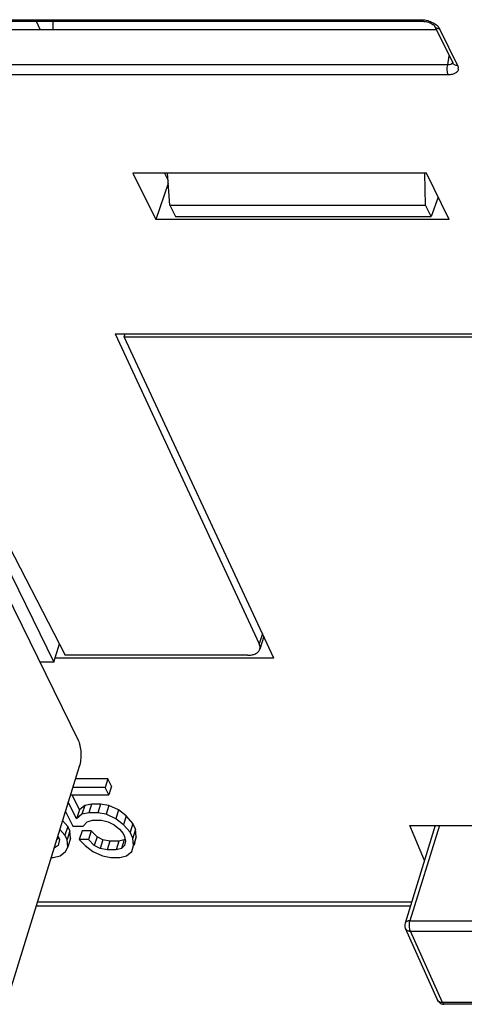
# Model space of a CAD drawing. Header units: millimetres. Extents: x 0 to 420, y 0 to 297.
# Tile 44 of 76: x 216 to 228, y 150 to 177. Entities that reach past the tile are written whole.
import ezdxf

# ---------------------------------------------------------------- set-up
doc = ezdxf.new("R2010")
doc.units = ezdxf.units.MM
doc.header["$LTSCALE"] = 23.1
doc.layers.get('0').update_dxf_attribs({"linetype": 'CONTINUOUS'})
doc.layers.add('03___PRT_ALL_CURVES', color=7, linetype='CONTINUOUS')
doc.layers.add('LAY0002', color=7, linetype='CONTINUOUS')

msp = doc.modelspace()

# ---------------------------------------------------------------- linework, layer by layer
at = {"color": 7, "linetype": 'Continuous'}
for p, q in [((216.822, 176.471), (216.818, 176.705)), ((219.931, 171.793), (219.873, 172.647)), ((226.757, 171.793), (226.738, 172.646)), ((227.091, 172.006), (226.907, 171.487)), ((219.931, 171.793), (226.757, 171.793)), ((219.931, 171.793), (220.081, 171.487)), ((226.907, 171.487), (226.757, 171.793)), ((220.081, 171.487), (226.907, 171.487)), ((218.717, 168.281), (218.738, 168.358)), ((218.717, 168.281), (230.74, 168.281)), ((222.705, 159.703), (218.717, 168.281)), ((214.703, 163.951), (216.838, 159.6)), ((214.74, 163.108), (217.486, 157.514)), ((216.838, 159.6), (216.986, 160.081)), ((216.838, 159.6), (216.462, 159.6)), ((222.705, 159.703), (216.87, 159.703)), ((217.517, 156.811), (215.629, 150.701)), ((218.278, 156.485), (217.416, 156.485)), ((218.278, 156.485), (218.206, 156.25)), ((218.376, 156.287), (218.278, 156.485)), ((218.206, 156.25), (217.344, 156.25)), ((218.303, 156.052), (218.206, 156.25)), ((218.376, 156.287), (218.303, 156.052)), ((217.446, 155.417), (217.225, 155.867)), ((217.282, 156.052), (218.303, 156.052)), ((217.519, 155.652), (217.323, 156.052)), ((217.844, 155.81), (217.662, 155.771)), ((217.844, 155.81), (217.771, 155.575)), ((218.086, 155.81), (217.844, 155.81)), ((218.086, 155.81), (218.013, 155.575)), ((218.307, 155.771), (218.086, 155.81)), ((217.148, 155.615), (217.342, 155.218)), ((217.519, 155.652), (217.446, 155.417)), ((217.589, 155.536), (217.446, 155.417)), ((217.662, 155.771), (217.519, 155.652)), ((217.662, 155.771), (217.589, 155.536)), ((217.771, 155.575), (217.589, 155.536)), ((218.013, 155.575), (217.771, 155.575)), ((218.234, 155.536), (218.013, 155.575)), ((218.307, 155.771), (218.234, 155.536)), ((218.494, 155.417), (218.234, 155.536)), ((218.566, 155.652), (218.307, 155.771)), ((218.566, 155.652), (218.494, 155.417)), ((218.765, 155.493), (218.566, 155.652)), ((217.209, 155.215), (217.071, 155.369)), ((217.624, 155.218), (217.727, 155.337)), ((217.727, 155.337), (217.869, 155.377)), ((217.869, 155.377), (218.11, 155.377)), ((218.11, 155.377), (218.291, 155.337)), ((218.291, 155.337), (218.451, 155.258)), ((218.693, 155.258), (218.494, 155.417)), ((218.765, 155.493), (218.693, 155.258)), ((218.943, 155.295), (218.765, 155.493)), ((218.943, 155.295), (218.871, 155.06)), ((219.021, 155.136), (218.943, 155.295)), ((217.136, 154.98), (216.999, 155.134)), ((217.209, 155.215), (217.136, 154.98)), ((217.268, 155.096), (217.195, 154.861)), ((217.268, 155.096), (217.209, 155.215)), ((217.284, 154.898), (217.268, 155.096)), ((217.342, 155.218), (217.624, 155.218)), ((217.59, 155.096), (217.517, 154.861)), ((217.832, 155.096), (217.59, 155.096)), ((217.832, 155.096), (217.759, 154.861)), ((217.99, 154.938), (217.832, 155.096)), ((218.451, 155.258), (218.59, 155.139)), ((218.59, 155.139), (218.689, 155.02)), ((218.689, 155.02), (218.728, 154.941)), ((218.871, 155.06), (218.693, 155.258)), ((218.948, 154.901), (218.871, 155.06)), ((219.021, 155.136), (218.948, 154.901)), ((219.038, 154.938), (219.021, 155.136)), ((227.016, 155.242), (226.209, 152.631)), ((226.337, 155.242), (241.16, 155.242)), ((226.725, 154.301), (226.337, 155.242)), ((227.126, 155.242), (226.339, 152.697)), ((216.967, 154.901), (216.917, 154.869)), ((216.945, 154.96), (216.993, 154.861)), ((216.993, 154.861), (216.95, 154.703)), ((217.195, 154.861), (217.136, 154.98)), ((217.212, 154.663), (217.195, 154.861)), ((217.284, 154.898), (217.212, 154.663)), ((217.759, 154.861), (217.517, 154.861)), ((217.517, 154.861), (217.676, 154.703)), ((217.918, 154.703), (217.759, 154.861)), ((217.99, 154.938), (217.918, 154.703)), ((218.15, 154.858), (217.99, 154.938)), ((218.15, 154.858), (218.077, 154.623)), ((218.331, 154.819), (218.15, 154.858)), ((218.331, 154.819), (218.258, 154.584)), ((218.572, 154.819), (218.331, 154.819)), ((218.572, 154.819), (218.5, 154.584)), ((218.714, 154.858), (218.572, 154.819)), ((218.714, 154.858), (218.642, 154.623)), ((218.737, 154.88), (218.714, 154.858)), ((218.746, 154.822), (218.723, 154.703)), ((218.728, 154.941), (218.746, 154.822)), ((218.965, 154.703), (218.948, 154.901)), ((219.038, 154.938), (218.965, 154.703)), ((218.995, 154.779), (218.971, 154.701)), ((218.995, 154.779), (219.038, 154.938)), ((216.95, 154.703), (216.844, 154.634)), ((217.006, 154.425), (217.149, 154.544)), ((217.149, 154.544), (217.212, 154.663)), ((217.676, 154.703), (217.875, 154.544)), ((217.875, 154.544), (218.134, 154.425)), ((218.077, 154.623), (217.918, 154.703)), ((218.258, 154.584), (218.077, 154.623)), ((218.5, 154.584), (218.258, 154.584)), ((218.642, 154.623), (218.5, 154.584)), ((218.723, 154.703), (218.642, 154.623)), ((218.779, 154.425), (218.922, 154.544)), ((218.922, 154.544), (218.965, 154.703)), ((216.768, 154.385), (216.824, 154.385)), ((216.824, 154.385), (217.006, 154.425)), ((218.134, 154.425), (218.355, 154.385)), ((218.355, 154.385), (218.597, 154.385)), ((218.597, 154.385), (218.779, 154.425)), ((226.382, 153.19), (216.398, 153.19)), ((226.349, 153.082), (216.365, 153.082)), ((226.339, 152.697), (242.425, 152.697)), ((227.072, 150.585), (226.218, 152.491)), ((226.351, 152.418), (245.038, 152.418)), ((227.205, 150.512), (226.351, 152.418)), ((245.988, 150.512), (227.205, 150.512)), ((246.038, 150.466), (227.255, 150.466)), ((227.255, 150.466), (227.255, 150.466))]:
    msp.add_line(p, q, dxfattribs=at)
for centre, radius, start, end in [((226.4, 152.572), 0.2, 162.7794, 204.15), ((227.257, 150.668), 0.203, 203.9826, 210.7705), ((227.167, 150.627), 0.104, 204.1173, 210.5492), ((227.255, 150.666), 0.2, 210.7886, 269.9803)]:
    msp.add_arc(centre, radius, start, end, dxfattribs=at)
for points, knots in [([(217.486, 157.514), (217.497, 157.492), (217.516, 157.443), (217.545, 157.332), (217.563, 157.177), (217.557, 156.99), (217.535, 156.868), (217.517, 156.811)], [0, 0, 0, 0, 0.102642, 0.219324, 0.480863, 0.752677, 1, 1, 1, 1]), ([(226.339, 152.697), (226.324, 152.697), (226.294, 152.694), (226.255, 152.682), (226.225, 152.661), (226.213, 152.641), (226.209, 152.631)], [0, 0, 0, 0, 0.303461, 0.569996, 0.797787, 1, 1, 1, 1]), ([(226.351, 152.418), (226.342, 152.437), (226.329, 152.481), (226.321, 152.552), (226.324, 152.626), (226.333, 152.674), (226.339, 152.697)], [0, 0, 0, 0, 0.220549, 0.482303, 0.753447, 1, 1, 1, 1]), ([(226.218, 152.491), (226.223, 152.48), (226.237, 152.459), (226.28, 152.427), (226.323, 152.418), (226.351, 152.418)], [0, 0, 0, 0, 0.226468, 0.465074, 1, 1, 1, 1]), ([(227.138, 150.525), (227.131, 150.527), (227.108, 150.539), (227.087, 150.558), (227.078, 150.574)], [0, 0, 0, 0, 0.265962, 1, 1, 1, 1]), ([(227.205, 150.512), (227.199, 150.512), (227.176, 150.513), (227.154, 150.518), (227.138, 150.525)], [0, 0, 0, 0, 0.260922, 1, 1, 1, 1]), ([(227.255, 150.466), (227.25, 150.467), (227.237, 150.47), (227.219, 150.486), (227.21, 150.502), (227.205, 150.512)], [0, 0, 0, 0, 0.194238, 0.5434, 1, 1, 1, 1])]:
    msp.add_open_spline(points, degree=3, knots=knots, dxfattribs=at)
at = {"layer": '03___PRT_ALL_CURVES', "color": 4, "linetype": 'Continuous'}
for p, q in [((218.278, 156.485), (217.416, 156.485)), ((218.376, 156.287), (218.278, 156.485)), ((217.519, 155.652), (217.323, 156.052)), ((217.844, 155.81), (217.662, 155.771)), ((218.086, 155.81), (217.844, 155.81)), ((218.307, 155.771), (218.086, 155.81)), ((217.662, 155.771), (217.519, 155.652)), ((218.566, 155.652), (218.307, 155.771)), ((218.765, 155.493), (218.566, 155.652)), ((217.209, 155.215), (217.071, 155.369)), ((218.943, 155.295), (218.765, 155.493)), ((219.021, 155.136), (218.943, 155.295)), ((217.268, 155.096), (217.209, 155.215)), ((217.284, 154.898), (217.268, 155.096)), ((217.832, 155.096), (217.59, 155.096)), ((217.99, 154.938), (217.832, 155.096)), ((219.038, 154.938), (219.021, 155.136)), ((216.917, 154.869), (216.967, 154.901)), ((218.15, 154.858), (217.99, 154.938)), ((218.331, 154.819), (218.15, 154.858)), ((218.572, 154.819), (218.331, 154.819)), ((218.714, 154.858), (218.572, 154.819)), ((218.737, 154.88), (218.714, 154.858))]:
    msp.add_line(p, q, dxfattribs=at)
at = {"layer": 'LAY0002', "color": 7, "linetype": 'Continuous'}
for p, q in [((199.407, 176.739), (226.643, 176.739)), ((199.456, 176.696), (226.691, 176.696)), ((216.371, 176.696), (216.478, 176.471)), ((226.802, 176.681), (226.835, 176.671)), ((226.981, 176.586), (226.99, 176.575)), ((227, 176.56), (227.479, 175.584)), ((227.044, 176.471), (215.291, 176.471)), ((227.131, 176.491), (227.61, 175.516)), ((227.348, 175.535), (227.386, 175.773)), ((227.348, 175.535), (200.113, 175.535)), ((227.479, 175.584), (227.479, 175.583)), ((227.365, 175.268), (200.129, 175.268)), ((226.777, 172.647), (218.948, 172.647)), ((218.948, 172.647), (219.558, 171.404)), ((219.79, 172.647), (219.887, 172.449)), ((227.387, 171.404), (226.777, 172.647)), ((219.892, 172.37), (219.558, 171.404)), ((227.387, 171.404), (219.558, 171.404)), ((218.474, 168.358), (230.908, 168.358)), ((218.474, 168.358), (222.319, 160.085)), ((214.862, 164.193), (217.142, 159.78)), ((222.402, 160.353), (222.319, 160.085)), ((222.437, 160.277), (222.334, 159.943)), ((222.009, 159.78), (217.142, 159.78))]:
    msp.add_line(p, q, dxfattribs=at)
for points in [[(226.691, 176.696), (226.706, 176.695), (226.736, 176.693)], [(226.736, 176.693), (226.768, 176.688), (226.802, 176.681)], [(226.835, 176.671), (226.867, 176.658), (226.897, 176.644), (226.924, 176.629), (226.947, 176.614), (226.966, 176.599), (226.981, 176.586)], [(226.99, 176.575), (226.991, 176.574), (226.997, 176.565), (227, 176.56)]]:
    msp.add_lwpolyline(points, dxfattribs=at)
msp.add_arc((227.49, 175.438), 0.14, 354.061, 1.0617, dxfattribs=at)
for points, knots in [([(226.643, 176.739), (226.66, 176.739), (226.731, 176.736), (226.801, 176.72), (226.852, 176.703)], [0, 0, 0, 0, 0.241257, 1, 1, 1, 1]), ([(226.643, 176.739), (226.646, 176.733), (226.656, 176.714), (226.676, 176.696), (226.691, 176.696)], [0, 0, 0, 0, 0.321357, 1, 1, 1, 1]), ([(226.852, 176.703), (226.874, 176.695), (226.957, 176.662), (227.035, 176.612), (227.08, 176.564)], [0, 0, 0, 0, 0.267313, 1, 1, 1, 1]), ([(227.131, 176.491), (227.104, 176.491), (227.051, 176.501), (227.011, 176.539), (227, 176.56)], [0, 0, 0, 0, 0.536331, 1, 1, 1, 1]), ([(227.08, 176.564), (227.085, 176.558), (227.105, 176.536), (227.122, 176.511), (227.131, 176.491)], [0, 0, 0, 0, 0.265941, 1, 1, 1, 1]), ([(227.365, 175.268), (227.346, 175.306), (227.331, 175.398), (227.336, 175.489), (227.348, 175.535)], [0, 0, 0, 0, 0.474384, 1, 1, 1, 1]), ([(227.476, 175.591), (227.469, 175.571), (227.427, 175.535), (227.376, 175.533), (227.348, 175.535)], [0, 0, 0, 0, 0.434164, 1, 1, 1, 1]), ([(227.61, 175.516), (227.583, 175.516), (227.53, 175.525), (227.489, 175.563), (227.479, 175.584)], [0, 0, 0, 0, 0.536332, 1, 1, 1, 1]), ([(227.61, 175.516), (227.613, 175.509), (227.624, 175.485), (227.63, 175.459), (227.63, 175.44)], [0, 0, 0, 0, 0.266503, 1, 1, 1, 1]), ([(227.629, 175.423), (227.627, 175.401), (227.609, 175.354), (227.548, 175.304), (227.463, 175.274), (227.399, 175.268), (227.365, 175.268)], [0, 0, 0, 0, 0.202697, 0.426368, 0.691629, 1, 1, 1, 1]), ([(222.334, 159.943), (222.337, 159.954), (222.347, 160.002), (222.335, 160.052), (222.319, 160.085)], [0, 0, 0, 0, 0.236742, 1, 1, 1, 1]), ([(222.009, 159.78), (222.048, 159.78), (222.122, 159.786), (222.221, 159.817), (222.296, 159.869), (222.326, 159.918), (222.334, 159.943)], [0, 0, 0, 0, 0.303562, 0.570081, 0.797798, 1, 1, 1, 1])]:
    msp.add_open_spline(points, degree=3, knots=knots, dxfattribs=at)

doc.saveas('drawing.dxf')
